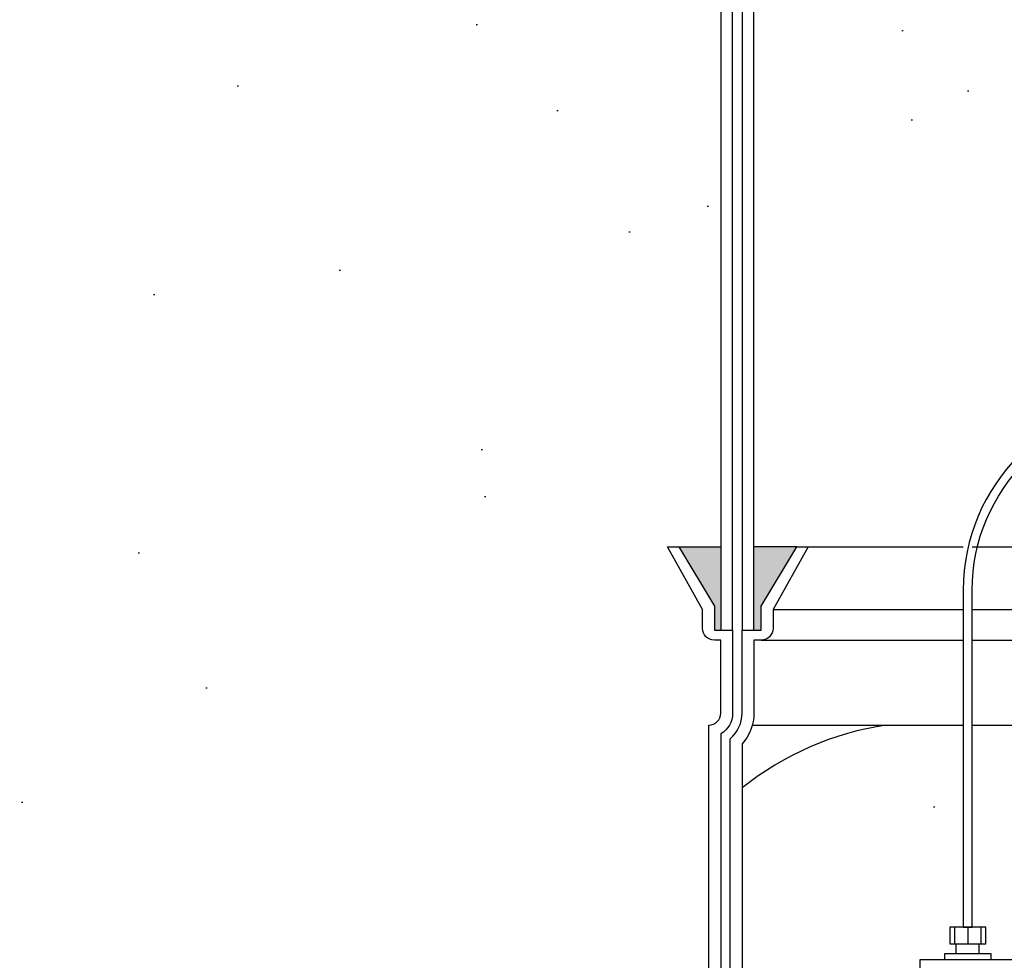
# Model space of a CAD drawing. Extents: x -169 to 6736, y -208 to 3022.
# Tile 109 of 256: x 1534 to 1555, y 373 to 393. Entities that reach past the tile are written whole.
import ezdxf

# ---------------------------------------------------------------- set-up
doc = ezdxf.new("R2010")
doc.units = 0
doc.header["$MEASUREMENT"] = 0
doc.header["$PDSIZE"] = 1
doc.layers.get('DEFPOINTS').update_dxf_attribs({"linetype": 'CONTINUOUS'})
for name, color, linetype in [('DIM', 3, 'CONTINUOUS'), ('FRP-SUMP', 2, 'CONTINUOUS'), ('PEAGRAVEL-HATCH', 3, 'CONTINUOUS'), ('PROBE', 2, 'CONTINUOUS')]:
    doc.layers.add(name, color=color, linetype=linetype)
doc.styles.add('SIMPLEX', font='simplex')
doc.dimstyles.new('DIM64', dxfattribs={"dimscale": 64, "dimtxt": 0.09375, "dimasz": 0.09375, "dimexe": 0.0625, "dimexo": 0.0625, "dimgap": 0.046875, "dimtad": 1, "dimdec": 4, "dimzin": 3, "dimdsep": 46, "dimlunit": 4, "dimtxsty": 'SIMPLEX', "dimcen": 0, "dimclrd": 256, "dimclre": 256, "dimclrt": 256, "dimadec": 0, "dimazin": 0, "dimtfac": 1, "dimtdec": 4, "dimtmove": 0, "dimatfit": 3, "dimfxl": 1, "dimfrac": 2, "dimtolj": 1, "dimtzin": 0, "dimarcsym": 0})

# ---------------------------------------------------------------- blocks, each defined once
blk = doc.blocks.new('*D17')
at = {"layer": 'DEFPOINTS', "color": 0, "transparency": 16777216}
for p in [(1422.429, 414.289), (2052.154, 410.007), (1422.429, 136.516)]:
    blk.add_point(p, dxfattribs=at)
at = {"layer": 'DIM', "lineweight": -2, "transparency": 16777216}
for p, q in [((1422.429, 410.289), (1422.429, 132.516)), ((2052.154, 406.007), (2052.154, 132.516)), ((2046.154, 136.516), (1428.429, 136.516))]:
    blk.add_line(p, q, dxfattribs=at)
at = {"layer": 'DIM', "transparency": 16777216}
for points in [[(1428.429, 137.516), (1428.429, 135.516), (1422.429, 136.516)], [(2046.154, 137.516), (2046.154, 135.516), (2052.154, 136.516)]]:
    blk.add_solid(points, dxfattribs=at)
at = {"layer": 'DIM', "transparency": 16777216, "insert": (1737.291, 144.087), "char_height": 6, "attachment_point": 5, "style": 'SIMPLEX'}
blk.add_mtext('\\A1;52\'-5 3/4" (F.V. TANK SLAB)', dxfattribs=at)

msp = doc.modelspace()

# ---------------------------------------------------------------- hatches: boundary and pattern name
at = {"layer": 'FRP-SUMP'}
for points in [[(1548.9477, 381.7636), (1548.06425, 381.7636), (1548.81425, 380.5136), (1548.81425, 380.0136), (1548.9477, 380.0136)], [(1550.5477, 381.7636), (1549.6477, 381.7636), (1549.6477, 380.0136), (1549.7977, 380.0136), (1549.7977, 380.5136)]]:
    msp.add_hatch(color=256, dxfattribs=at).paths.add_polyline_path(points)
at = {"layer": 'PEAGRAVEL-HATCH'}
h = msp.add_hatch(dxfattribs=at)
h.set_pattern_fill('AR-SAND', color=256, scale=7.5, style=0)
h.set_pattern_definition([(37.5, (1426.706, 353.116), (-0.47245, 14.4512), [0, -11.4, 0, -12.75, 0, -12.1875]), (7.5, (1426.706, 353.116), (13.2733, 21.166), [0, -6.15, 0, -10.275, 0, -3.9375]), (327.5, (1417.481, 353.116), (23.3561, 0.0424), [0, -3.75, 0, -13.5, 0, -17.625]), (317.5, (1417.48, 353.116), (22.546, 6.5826), [0, -1.875, 0, -8.85, 0, -10.125])])
edge = h.paths.add_edge_path()
edge.add_ellipse((1583.92734, 363.7842), major_axis=(0, -0.595), ratio=0.47920074, start_angle=180, end_angle=360, ccw=False)
edge.add_ellipse((1583.92734, 364.9742), major_axis=(0, -0.595), ratio=0.47920074, start_angle=180, end_angle=360)
edge.add_ellipse((1583.92734, 364.9742), major_axis=(0, -0.595), ratio=0.47920074, start_angle=0, end_angle=180)
edge.add_line((1583.92734, 365.5692), (1586.26369, 365.5692))
edge.add_line((1586.26369, 365.5692), (1586.26369, 369.85879))
edge.add_line((1586.26369, 369.85879), (1583.92734, 369.85879))
edge.add_ellipse((1583.92734, 370.10879), major_axis=(0, -0.25), ratio=0.47920074, start_angle=180, end_angle=360, ccw=False)
edge.add_ellipse((1583.92734, 370.60879), major_axis=(0, 0.25), ratio=0.47920074, start_angle=0, end_angle=180, ccw=False)
edge.add_line((1583.92734, 370.85879), (1586.26369, 370.85879))
edge.add_line((1586.26369, 370.85879), (1586.26369, 401.47312))
edge.add_line((1586.26369, 401.47312), (1511.51543, 414.00736))
edge.add_line((1511.51543, 414.00736), (1511.51543, 381.67021))
edge.add_line((1511.51543, 381.67021), (1501.44997, 382.06986))
edge.add_line((1501.44997, 382.06986), (1501.44997, 354.05357))
edge.add_line((1501.44997, 354.05357), (1586.26369, 353.11627))
edge.add_line((1586.26369, 353.11627), (1586.26369, 363.1892))
edge.add_line((1586.26369, 363.1892), (1583.8723, 363.1892))
h = msp.add_hatch(dxfattribs=at)
h.set_pattern_fill('AR-SAND', color=256, scale=7.5, style=0)
h.set_pattern_definition([(37.5, (1446.09, 381.764), (-0.4725, 14.4512), [0, -11.4, 0, -12.75, 0, -12.1875]), (7.5, (1446.09, 381.764), (13.2733, 21.166), [0, -6.15, 0, -10.275, 0, -3.9375]), (327.5, (1436.865, 381.764), (23.356, 0.0424), [0, -3.75, 0, -13.5, 0, -17.625]), (317.5, (1436.865, 381.764), (22.546, 6.5826), [0, -1.875, 0, -8.85, 0, -10.125])])
h.paths.add_polyline_path([(1554.40135, 397.18922), (1554.403, 401.87276), (1537.64769, 401.87276), (1537.64769, 381.7636), (1548.9477, 381.7636), (1548.9477, 393.70905, -0.33671624), (1550.19159, 395.34672, -0.00822165)])

# ---------------------------------------------------------------- linework, layer by layer
at = {"layer": 'FRP-SUMP'}
for p, q in [((1548.06425, 381.7636), (1548.9477, 381.7636)), ((1550.5477, 381.7636), (1549.6477, 381.7636))]:
    msp.add_line(p, q, dxfattribs=at)
at = {"layer": 'FRP-SUMP', "color": 7, "linetype": 'Continuous'}
for p, q in [((1550.78423, 381.7636), (1554.04891, 381.7636)), ((1554.23641, 381.7636), (1558.87366, 381.7636)), ((1550.0477, 380.44837), (1554.04891, 380.44837)), ((1554.23641, 380.44837), (1558.53359, 380.44837)), ((1549.7977, 379.80001), (1554.04891, 379.80001)), ((1554.23641, 379.80001), (1559.18194, 379.80001))]:
    msp.add_line(p, q, dxfattribs=at)
at = {"layer": 'FRP-SUMP', "color": 7}
for p, q in [((1549.61422, 378.0136), (1554.04891, 378.0136)), ((1554.23641, 378.0136), (1559.6595, 378.0136))]:
    msp.add_line(p, q, dxfattribs=at)
at = {"layer": 'FRP-SUMP'}
for points in [[(1548.9477, 393.70905), (1548.9477, 380.0136), (1549.1977, 380.0136), (1549.1977, 393.70905, -0.29672907)], [(1549.3977, 393.70905), (1549.3977, 380.0136), (1549.6477, 380.0136), (1549.6477, 393.70905, -0.29672907)], [(1548.6977, 359.01592), (1548.6977, 378.0136), (1548.6977, 378.0136, 0.41421356), (1548.9477, 378.2636), (1548.9477, 379.80001), (1548.81425, 379.80001, -0.41421356), (1548.56425, 380.05001), (1548.56425, 380.44837), (1547.82772, 381.7636), (1548.06425, 381.7636), (1548.81425, 380.5136), (1548.81425, 380.0136), (1548.9477, 380.0136), (1549.1977, 380.0136), (1549.1977, 380.0136), (1549.1977, 380.0136), (1549.1977, 380.0136), (1549.1977, 380.0136), (1549.1977, 378.2636, -0.26794919), (1548.9477, 377.83059), (1548.9477, 359.19893, -0.26794919)]]:
    msp.add_lwpolyline(points, format="xyb", dxfattribs=at)
msp.add_lwpolyline([(1549.3977, 356.01592), (1549.3977, 358.76592, 0.22167085), (1549.1477, 359.30211), (1549.1477, 377.72741, 0.22167085), (1549.3977, 378.2636), (1549.3977, 380.0136), (1549.6477, 380.0136), (1549.7977, 380.0136), (1549.7977, 380.5136), (1550.5477, 381.7636), (1550.78423, 381.7636), (1550.0477, 380.44837), (1550.0477, 380.05001, -0.41421356), (1549.7977, 379.80001), (1549.6477, 379.80001), (1549.6477, 378.2636, -0.18776323), (1549.3977, 377.62134), (1549.3977, 359.40818, -0.18776323), (1549.6477, 358.76592), (1549.6477, 356.01592), (1549.3977, 356.01592)], format="xyb", close=True, dxfattribs=at)
at = {"layer": 'FRP-SUMP', "color": 7}
msp.add_arc((1553.36499, 371.7181), 6.36447, 98.442948, 128.561095, dxfattribs=at)
at = {"layer": 'PROBE', "color": 7}
for p, q in [((1553.86549, 373.76102), (1553.86549, 373.41083)), ((1554.14402, 373.76102), (1554.14402, 373.41083)), ((1554.42254, 373.76102), (1554.42254, 373.41083))]:
    msp.add_line(p, q, dxfattribs=at)
at = {"layer": 'PROBE'}
for p, q in [((1553.89823, 373.19961), (1553.89823, 373.41083)), ((1554.38708, 373.19961), (1554.38708, 373.41083))]:
    msp.add_line(p, q, dxfattribs=at)
msp.add_lwpolyline([(1554.04891, 373.76102), (1554.23641, 373.76102), (1554.23641, 380.85408, -0.41421356), (1558.04891, 384.66658), (1558.59225, 384.66658), (1558.59225, 384.85408), (1558.04891, 384.85408, 0.41421356), (1554.04891, 380.85408)], format="xyb", close=True, dxfattribs=at)
msp.add_lwpolyline([(1554.52423, 373.76102), (1553.7638, 373.76102), (1553.7638, 373.41083), (1554.52423, 373.41083)], close=True, dxfattribs=at)
for points in [[(1555.15846, 371.25844), (1555.15846, 373.07207), (1555.15846, 373.07207), (1553.13694, 373.07207), (1553.13694, 373.07207), (1553.13694, 371.25844)], [(1554.6395, 373.07207), (1554.6395, 373.19961), (1553.65591, 373.19961), (1553.65591, 373.07207)]]:
    msp.add_lwpolyline(points, dxfattribs=at)

# ---------------------------------------------------------------- dimensions: what is measured, and where the dimension line sits
at = {"layer": 'DIM'}
dim = msp.add_linear_dim(base=(1422.42894, 136.51592), p1=(2052.15406, 410.00736), p2=(1422.42894, 414.28861), angle=180, text='<> (F.V. TANK SLAB)', dimstyle='DIM64', dxfattribs=at)
dim.commit()
dim.dimension.update_dxf_attribs({"geometry": '*D17', "text_midpoint": (1737.2915, 144.08735)})

doc.saveas('drawing.dxf')
